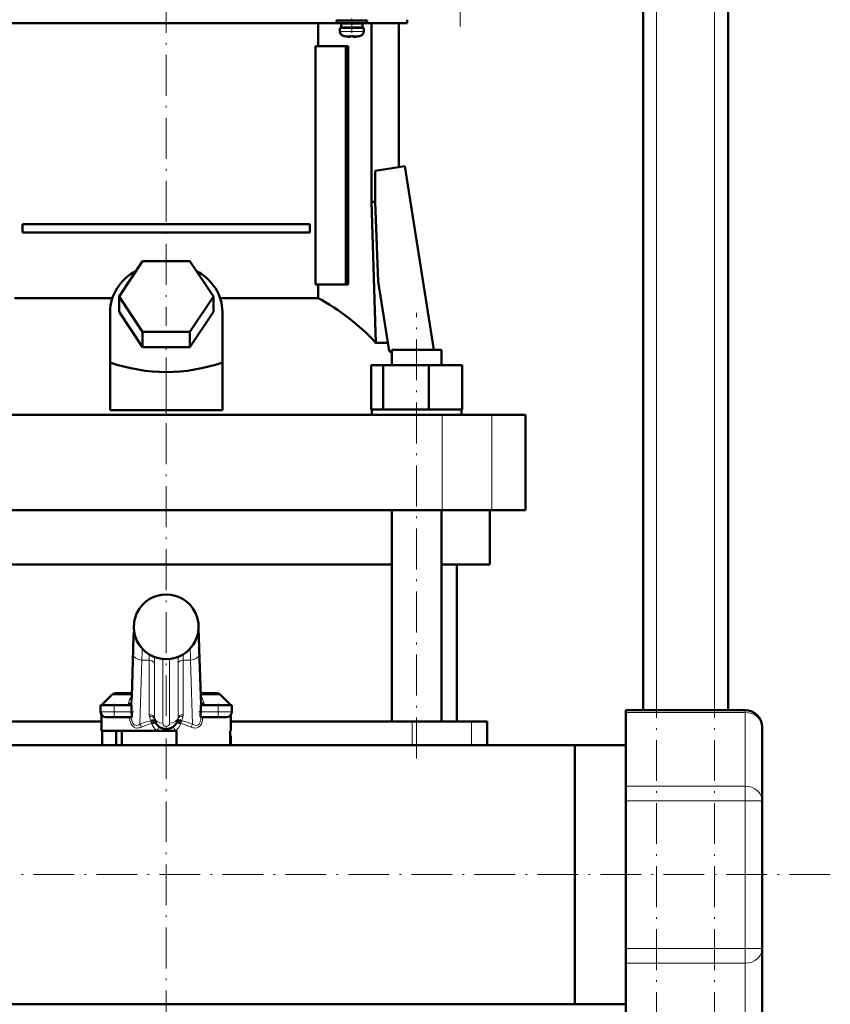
# Model space of a CAD drawing. Extents: x -1358 to 1757, y -1535 to 612.
# Tile 57 of 84: x 254 to 492, y -173 to 116. Entities that reach past the tile are written whole.
import ezdxf

# ---------------------------------------------------------------- set-up
doc = ezdxf.new("R2010")
doc.units = 0
doc.linetypes.add('DASHDOT', pattern=[18.5, 12, -3, 0.5, -3])

msp = doc.modelspace()

# ---------------------------------------------------------------- linework, layer by layer
at = {"color": 7, "linetype": 'DASHDOT', "lineweight": 18}
for p, q in [((440.79, -348.42), (440.79, 611.58)), ((457.79, -348.42), (457.79, 611.58)), ((383.09, 113.5), (383.09, 305.55)), ((296.79, 123.71), (296.79, 25.63)), ((370.33, -101.32), (370.33, 29.48)), ((296.79, -236.92), (296.79, 21.08)), ((491.79, -135.42), (-228.19, -135.42))]:
    msp.add_line(p, q, dxfattribs=at)
at = {"color": 7, "lineweight": 50}
for p, q in [((436.79, -87.12), (436.79, 531.58)), ((461.79, -87.12), (461.79, 361.58)), ((235.79, 114.48), (296.79, 114.48)), ((296.79, 114.48), (346.79, 114.48)), ((341.38, 114.48), (341.38, 107.78)), ((351.29, 115.28), (346.79, 115.28)), ((346.79, 114.48), (346.79, 115.28)), ((351.29, 114.48), (346.79, 114.48)), ((347.79, 113.18), (351.29, 113.18)), ((347.79, 112.05), (347.79, 113.18)), ((351.29, 114.38), (348.14, 114.38)), ((348.14, 113.28), (348.14, 114.38)), ((351.29, 113.28), (348.14, 113.28)), ((349.29, 115.28), (349.29, 115.53)), ((349.29, 114.38), (349.29, 114.48)), ((349.29, 113.18), (349.29, 113.28)), ((355.79, 115.28), (351.29, 115.28)), ((355.79, 114.48), (351.29, 114.48)), ((354.44, 114.38), (351.29, 114.38)), ((354.44, 113.28), (351.29, 113.28)), ((354.79, 113.18), (351.29, 113.18)), ((353.29, 115.53), (353.29, 115.28)), ((353.29, 114.48), (353.29, 114.38)), ((353.29, 113.28), (353.29, 113.18)), ((354.44, 114.38), (354.44, 113.28)), ((354.79, 112.05), (354.79, 113.18)), ((355.79, 114.48), (355.79, 115.28)), ((355.79, 114.48), (367.54, 114.48)), ((357.1, 114.48), (357.1, 62.08)), ((365.09, 114.48), (365.09, 72.3)), ((367.54, 115.53), (367.54, 114.48)), ((349.36, 110.64), (349.37, 110.65)), ((350.79, 110.65), (350.79, 110.5)), ((351.79, 110.65), (351.79, 110.5)), ((353.21, 110.65), (353.22, 110.64)), ((340.66, 107.78), (340.66, 37.78)), ((349.51, 107.78), (340.66, 107.78)), ((349.51, 37.78), (349.51, 107.78)), ((350.21, 107.78), (349.51, 107.78)), ((350.21, 107.78), (350.21, 37.78)), ((358.15, 71.2), (366.85, 72.58)), ((366.85, 72.58), (375.4, 18.58)), ((358.15, 62.08), (358.15, 71.2)), ((357.1, 62.08), (358.15, 62.08)), ((357.1, 62.08), (358.37, 20.64)), ((359.06, 38.68), (358.15, 62.08)), ((254.6, 55.53), (338.98, 55.53)), ((254.6, 55.53), (254.6, 53.03)), ((338.98, 55.53), (338.98, 53.03)), ((338.98, 53.03), (254.6, 53.03)), ((282.93, 34.28), (289.86, 44.67)), ((289.86, 44.67), (303.72, 44.67)), ((303.72, 44.67), (310.65, 34.28)), ((340.66, 37.78), (349.51, 37.78)), ((341.38, 37.78), (341.38, 33.8)), ((349.51, 37.78), (350.21, 37.78)), ((362.28, 18.36), (359.06, 38.68)), ((252.2, 33.8), (280.96, 33.8)), ((289.86, 23.88), (282.93, 34.28)), ((282.93, 29.78), (282.93, 34.28)), ((310.65, 34.28), (303.72, 23.88)), ((310.65, 29.78), (310.65, 34.28)), ((312.62, 33.8), (341.38, 33.8)), ((280.29, 14.93), (280.29, 29.78)), ((289.86, 19.38), (282.93, 29.78)), ((310.65, 29.78), (303.72, 19.38)), ((313.29, 14.93), (313.29, 29.78)), ((303.72, 23.88), (289.86, 23.88)), ((289.86, 19.38), (289.86, 23.88)), ((303.72, 19.38), (303.72, 23.88)), ((358.37, 20.64), (361.92, 20.64)), ((303.72, 19.38), (289.86, 19.38)), ((363.03, 18.58), (375.49, 18.58)), ((363.03, 14.08), (363.03, 18.58)), ((375.49, 18.58), (377.63, 18.58)), ((377.63, 14.08), (377.63, 18.58)), ((377.63, 14.08), (377.63, 18.58)), ((280.29, 0.94), (280.29, 14.93)), ((313.29, 0.94), (313.29, 14.93)), ((356.95, 14.08), (360.53, 14.08)), ((356.95, 1.08), (356.95, 14.08)), ((360.53, 14.08), (373.92, 14.08)), ((360.53, 1.08), (360.53, 14.08)), ((373.92, 14.08), (383.71, 14.08)), ((373.92, 1.08), (373.92, 14.08)), ((383.71, 1.08), (383.71, 14.08)), ((383.71, 1.08), (383.71, 14.08)), ((280.29, 0.94), (296.79, 0.94)), ((296.79, 0.94), (313.29, 0.94)), ((356.95, 1.08), (357.32, 1.08)), ((357.13, 1.08), (360.16, 1.08)), ((357.13, -0.42), (357.13, 1.08)), ((360.16, 1.08), (360.53, 1.08)), ((360.53, 1.08), (361.91, 1.08)), ((361.91, 1.08), (372.54, 1.08)), ((372.54, 1.08), (373.92, 1.08)), ((373.92, 1.08), (374.93, 1.08)), ((374.93, 1.08), (382.7, 1.08)), ((382.7, 1.08), (383.71, 1.08)), ((383.53, 1.08), (383.53, -0.42)), ((383.53, 1.08), (383.53, -0.42)), ((215.8, -0.42), (377.78, -0.42)), ((377.78, -0.42), (392.36, -0.42)), ((392.36, -0.42), (402.29, -0.42)), ((402.29, -28.42), (402.29, -0.42)), ((377.78, -28.42), (215.8, -28.42)), ((363.03, -90.42), (363.03, -28.42)), ((377.63, -90.42), (377.63, -28.42)), ((392.36, -28.42), (377.78, -28.42)), ((391.79, -44.42), (391.79, -28.42)), ((402.29, -28.42), (392.36, -28.42)), ((296.79, -44.42), (230.55, -44.42)), ((363.03, -44.42), (296.79, -44.42)), ((391.79, -44.42), (377.63, -44.42)), ((382.14, -90.42), (382.14, -44.42)), ((288.3, -58.42), (288.3, -58.42)), ((305.28, -58.42), (305.29, -58.42)), ((286.65, -82.99), (287.07, -69.19)), ((288.3, -66.94), (288.3, -66.94)), ((305.28, -66.94), (305.28, -66.94)), ((306.51, -69.19), (306.93, -82.99)), ((280.85, -82.61), (277.79, -85.67)), ((286.67, -82.17), (281.91, -82.17)), ((286.59, -84.2), (286.65, -82.99)), ((311.67, -82.17), (306.91, -82.17)), ((306.99, -84.2), (306.93, -82.99)), ((312.73, -82.61), (315.79, -85.67)), ((281.54, -85.67), (277.54, -85.67)), ((277.54, -87.67), (277.54, -85.67)), ((279.33, -85.67), (277.79, -85.67)), ((281.54, -85.67), (286.61, -85.67)), ((286.61, -85.67), (286.61, -87.11)), ((306.97, -85.67), (312.04, -85.67)), ((306.97, -87.11), (306.97, -85.67)), ((316.04, -85.67), (312.04, -85.67)), ((315.79, -85.67), (314.83, -85.67)), ((316.04, -87.67), (316.04, -85.67)), ((277.79, -93.17), (277.79, -88.5)), ((279.04, -89.17), (281.54, -89.17)), ((286.6, -89.17), (281.54, -89.17)), ((312.04, -89.17), (306.98, -89.17)), ((312.04, -89.17), (314.54, -89.17)), ((315.79, -93.17), (315.79, -88.5)), ((431.79, -87.79), (431.79, -87.12)), ((431.79, -87.12), (466.79, -87.12)), ((431.79, -87.79), (431.79, -109.44)), ((277.79, -90.42), (224.54, -90.42)), ((369.04, -90.42), (315.79, -90.42)), ((386.41, -90.42), (369.04, -90.42)), ((391.04, -90.42), (386.41, -90.42)), ((391.04, -90.42), (391.04, -97.37)), ((471.79, -92.12), (471.79, -113.77)), ((294.01, -93.17), (277.79, -93.17)), ((278.03, -93.17), (278.03, -97.37)), ((282.09, -93.17), (282.09, -97.37)), ((283.79, -93.17), (283.79, -97.37)), ((294.01, -93.17), (296.79, -93.17)), ((296.79, -93.17), (299.57, -93.17)), ((299.79, -93.17), (299.57, -93.17)), ((299.79, -97.37), (299.79, -93.17)), ((315.55, -93.17), (315.55, -97.37)), ((315.79, -93.17), (315.55, -93.17)), ((315.79, -97.37), (315.79, -95.17)), ((416.79, -97.37), (150.24, -97.37)), ((391.04, -97.37), (416.79, -97.37)), ((416.79, -97.37), (431.79, -97.37)), ((416.79, -102.03), (416.79, -97.37)), ((416.79, -97.37), (431.79, -97.37)), ((416.79, -97.37), (416.79, -135.42)), ((416.79, -173.47), (416.79, -102.03)), ((431.79, -113.77), (431.79, -109.44)), ((431.79, -113.77), (431.79, -157.07)), ((471.79, -157.07), (471.79, -113.77)), ((416.79, -135.42), (416.79, -173.47)), ((431.79, -161.4), (431.79, -157.07)), ((471.79, -178.72), (471.79, -157.07)), ((431.79, -161.4), (431.79, -183.05)), ((416.79, -173.47), (-143.21, -173.47)), ((416.79, -173.47), (431.79, -173.47))]:
    msp.add_line(p, q, dxfattribs=at)
at = {"color": 7, "lineweight": 18}
for p, q in [((440.79, -87.12), (440.79, 531.58)), ((457.79, -87.12), (457.79, 531.58)), ((351.29, 112.05), (347.79, 112.05)), ((351.29, 110.8), (348.72, 110.8)), ((351.32, 112.05), (351.29, 112.05)), ((351.31, 110.8), (351.29, 110.8)), ((353.86, 110.8), (351.31, 110.8)), ((351.32, 112.05), (354.79, 112.05)), ((377.78, -28.42), (377.78, -0.42)), ((392.36, -28.42), (392.36, -0.42)), ((288.3, -58.42), (288.3, -58.42)), ((305.28, -58.42), (305.28, -58.42)), ((287.07, -69.26), (286.65, -83.06)), ((287.07, -69.26), (287.07, -69.19)), ((305.28, -66.94), (305.28, -66.94)), ((306.93, -83.06), (306.51, -69.26)), ((286.61, -87.11), (287.11, -70.68)), ((295.79, -72.12), (295.79, -90.94)), ((297.79, -90.94), (297.79, -72.12)), ((306.47, -70.68), (306.97, -87.11)), ((289.61, -72.45), (289.04, -91.27)), ((291.82, -72.45), (289.61, -72.45)), ((291.82, -88.47), (291.82, -72.45)), ((293.31, -73.37), (293.31, -89.39)), ((300.27, -89.39), (300.27, -73.37)), ((303.97, -72.45), (301.76, -72.45)), ((301.76, -72.45), (301.76, -88.47)), ((304.54, -91.27), (303.97, -72.45)), ((286.66, -82.61), (280.85, -82.61)), ((312.73, -82.61), (306.92, -82.61)), ((281.54, -87.67), (281.54, -85.67)), ((286.54, -84.66), (286.58, -85.67)), ((307, -85.67), (307.04, -84.66)), ((312.04, -87.67), (312.04, -85.67)), ((281.54, -87.67), (277.54, -87.67)), ((281.54, -87.67), (286.64, -87.67)), ((281.54, -87.67), (281.54, -89.17)), ((306.94, -87.67), (312.04, -87.67)), ((316.04, -87.67), (312.04, -87.67)), ((312.04, -89.17), (312.04, -87.67)), ((431.79, -87.79), (466.79, -87.79)), ((466.79, -87.79), (466.79, -87.12)), ((466.79, -87.79), (466.79, -109.44)), ((292.24, -90.24), (292.26, -90.23)), ((292.51, -91.09), (292.62, -91.04)), ((301.07, -91.09), (300.96, -91.04)), ((301.32, -90.23), (301.34, -90.24)), ((369.04, -90.42), (369.04, -97.37)), ((386.41, -90.42), (386.41, -97.37)), ((315.79, -95.17), (315.55, -95.17)), ((431.79, -109.44), (466.79, -109.44)), ((466.79, -113.77), (466.79, -109.44)), ((431.79, -113.77), (466.79, -113.77)), ((466.79, -157.07), (466.79, -113.77)), ((471.79, -113.77), (466.79, -113.77)), ((431.79, -157.07), (466.79, -157.07)), ((466.79, -161.4), (466.79, -157.07)), ((471.79, -157.07), (466.79, -157.07)), ((431.79, -161.4), (466.79, -161.4)), ((466.79, -183.05), (466.79, -161.4))]:
    msp.add_line(p, q, dxfattribs=at)
at = {"color": 7, "linetype": 'DASHDOT', "lineweight": 18, "ltscale": 0.104369}
msp.add_line((351.29, 111.7), (351.29, 115.87), dxfattribs=at)
at = {"color": 7, "linetype": 'DASHDOT', "lineweight": 18, "ltscale": 0.000941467}
msp.add_line((350.29, 110.5), (350.29, 110.46), dxfattribs=at)
at = {"color": 7, "linetype": 'DASHDOT', "lineweight": 18, "ltscale": 0.000794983}
msp.add_line((352.29, 110.5), (352.29, 110.47), dxfattribs=at)
at = {"color": 7, "linetype": 'DASHDOT', "lineweight": 18, "ltscale": 0.419809}
msp.add_line((296.79, -0.46), (296.79, 16.33), dxfattribs=at)
at = {"color": 7, "linetype": 'DASHDOT', "lineweight": 18, "ltscale": 0.105015}
for p, q in [((281.54, -89.52), (281.54, -85.32)), ((312.04, -89.52), (312.04, -85.32))]:
    msp.add_line(p, q, dxfattribs=at)
at = {"color": 7, "linetype": 'DASHDOT', "lineweight": 18, "ltscale": 0.156255}
msp.add_line((287.27, -87.67), (281.02, -87.67), dxfattribs=at)
at = {"color": 7, "linetype": 'DASHDOT', "lineweight": 18, "ltscale": 0.156299}
msp.add_line((312.56, -87.67), (306.31, -87.67), dxfattribs=at)
at = {"color": 7, "lineweight": 50}
for points in [[(350.79, 110.5), (350.79, 110.49), (350.79, 110.49), (350.78, 110.49), (350.76, 110.48), (350.7, 110.47), (350.29, 110.5)], [(351.79, 110.5), (351.79, 110.49), (351.8, 110.49), (351.81, 110.48), (351.84, 110.48)], [(351.79, 110.5), (351.79, 110.49), (351.8, 110.49), (351.8, 110.49), (351.82, 110.48), (351.87, 110.48), (352.02, 110.48), (352.29, 110.5)], [(287.07, -69.19), (287.22, -65.46), (287.34, -63.66)], [(306.51, -69.19), (306.36, -65.46), (306.24, -63.66)], [(286.64, -87.67), (286.7, -88.14), (286.74, -88.56), (286.73, -88.9), (286.66, -89.12), (286.63, -89.16), (286.61, -89.17), (286.6, -89.17)], [(306.98, -89.17), (306.97, -89.17), (306.94, -89.15), (306.91, -89.11), (306.86, -88.97), (306.84, -88.67), (306.86, -88.28), (306.94, -87.67)], [(292.26, -90.23), (292.71, -90.17), (293.13, -90.22), (293.37, -90.34), (293.55, -90.51), (293.59, -90.6)], [(292.62, -91.04), (293.51, -90.65), (293.59, -90.61), (293.59, -90.6), (293.59, -90.6), (293.59, -90.6)], [(301.32, -90.23), (300.87, -90.17), (300.45, -90.22), (300.21, -90.34), (300.04, -90.51), (299.99, -90.6)], [(300.96, -91.04), (300.07, -90.65), (300, -90.61), (299.99, -90.6), (299.99, -90.6), (299.99, -90.6), (299.99, -90.6)]]:
    msp.add_lwpolyline(points, dxfattribs=at)
at = {"color": 7, "lineweight": 18}
for points in [[(287.35, -63.72), (287.25, -65.05), (287.15, -66.93), (287.07, -69.26)], [(287.11, -70.68), (287.23, -67.68), (287.3, -66.46), (287.39, -65.4), (287.44, -65.04), (287.51, -64.72)], [(306.07, -64.72), (306.1, -64.8), (306.15, -65.11), (306.24, -65.89), (306.32, -67.05), (306.47, -70.68)], [(306.51, -69.26), (306.34, -65.19), (306.23, -63.72)], [(286.65, -83.06), (286.6, -84.15), (286.55, -84.62), (286.54, -84.66)], [(307.04, -84.66), (307.01, -84.5), (306.96, -83.71), (306.93, -83.06)], [(286.96, -91.86), (286.69, -91.55), (286.47, -91.2), (286.26, -90.66), (286.12, -90.08), (286.04, -89.17)], [(286.56, -89.17), (286.58, -89.68), (286.66, -90.18), (286.8, -90.64), (287, -91.04), (287.27, -91.34), (287.6, -91.53), (287.97, -91.6), (288.34, -91.56), (288.72, -91.44), (289.04, -91.27)], [(304.54, -91.27), (304.92, -91.46), (305.3, -91.58), (305.68, -91.6), (306.03, -91.51), (306.35, -91.31), (306.61, -91), (306.8, -90.6), (306.93, -90.15), (307, -89.66), (307.03, -89.17)], [(307.55, -89.17), (307.46, -90.07), (307.37, -90.51), (307.23, -90.93), (306.96, -91.45), (306.62, -91.86)], [(289.5, -92.12), (288.97, -92.3), (288.57, -92.37), (288.17, -92.38), (287.65, -92.28), (287.28, -92.11), (286.96, -91.86)], [(306.62, -91.86), (306.29, -92.11), (305.92, -92.28), (305.4, -92.38), (305, -92.37), (304.6, -92.3), (304.08, -92.12)]]:
    msp.add_lwpolyline(points, dxfattribs=at)
at = {"color": 7, "lineweight": 50}
for centre, radius, start, end in [((349.09, 112.05), 1.3, 180, 253.3985), ((351.29, 119.43), 9, 253.3985, 257.6222), ((351.29, 119.43), 8.99, 257.6503, 263.6107), ((351.29, 119.43), 8.99, 257.6503, 263.6107), ((350.75, 114.51), 4.04, 263.5178, 266.839), ((351.29, 120.54), 9.9, 267.106, 269.9999), ((351.29, 120.54), 9.9, 267.106, 269.9999), ((351.29, 120.54), 9.9, 269.9998, 272.8943), ((351.29, 120.54), 9.9, 269.9998, 272.8943), ((351.87, 114.05), 3.58, 272.1824, 275.7456), ((351.29, 119.43), 8.99, 276.3897, 282.3492), ((351.29, 119.43), 8.99, 276.3893, 282.3497), ((351.29, 119.43), 9, 282.3778, 286.6016), ((353.49, 112.05), 1.3, 286.6016, 360), ((313.79, -32.69), 70.4, 45.6234, 46.4754), ((296.79, -62.69), 9.5, 89.9814, 153.3195), ((296.79, -62.69), 9.5, 26.6805, 90.0186), ((296.8, -62.67), 9.51, 153.4263, 187.387), ((296.78, -62.67), 9.51, 346.7141, 26.5742), ((296.79, -62.68), 9.5, 187.3848, 206.6486), ((296.79, -62.67), 9.5, 333.349, 346.7103), ((296.79, -62.67), 9.5, 206.718, 270.012), ((296.79, -62.67), 9.5, 269.9881, 333.282), ((281.91, -83.67), 1.5, 90, 135.0001), ((311.67, -83.67), 1.5, 44.9999, 90), ((279.04, -87.67), 1.5, 180, 270), ((291.55, -87.11), 4.94, 179.9847, 186.4874), ((302.03, -87.11), 4.94, 353.5126, 0.0153), ((314.54, -87.67), 1.5, 270, 360), ((466.79, -92.12), 5, 0, 90), ((296.79, -89.17), 3.5, 190.1821, 349.8179), ((314.79, -95.17), 1, 0, 40.389)]:
    msp.add_arc(centre, radius, start, end, dxfattribs=at)
at = {"color": 7, "lineweight": 18}
for centre, radius, start, end in [((296.79, -62.69), 9.5, 89.9745, 153.3096), ((296.8, -62.69), 9.5, 26.6904, 90.0255), ((296.8, -62.67), 9.51, 153.4268, 179.9921), ((296.78, -62.67), 9.51, 0.0071, 26.5738), ((296.8, -62.67), 9.5, 179.9967, 187.3964), ((296.77, -62.67), 9.52, 346.7199, 359.9981), ((296.8, -62.68), 9.5, 187.3855, 206.6475), ((296.79, -62.67), 9.5, 333.3501, 346.7092), ((296.78, -62.67), 9.49, 206.709, 246.2678), ((392.13, -75.66), 102.56, 176.3207, 178.2049), ((296.8, -62.67), 9.49, 293.7322, 333.291), ((201.46, -75.66), 102.56, 1.7951, 3.6793), ((337.27, -72.24), 45.45, 178.1642, 180.2627), ((296.79, -62.66), 9.51, 246.2584, 293.7443), ((351.42, -73.13), 58.11, 178.4091, 180.2392), ((242.26, -73.13), 58.01, 359.7594, 1.5927), ((256.25, -72.23), 45.51, 359.7351, 1.8306), ((289.71, -85.7), 4.04, 139.2241, 175.1952), ((303.88, -85.7), 4.03, 12.1627, 40.8096), ((289.64, -85.71), 3.97, 174.9987, 179.4953), ((288.89, -84.52), 2.35, 166.1731, 178.0673), ((288.77, -84.52), 2.23, 177.8674, 183.4004), ((304.69, -84.52), 2.35, 1.9474, 13.8198), ((304.81, -84.52), 2.23, 356.5997, 2.1326), ((302.72, -85.88), 5.21, 5.6657, 11.4075), ((303.94, -85.71), 3.97, 0.5047, 5.0013), ((294.82, -88.47), 3, 180.0066, 190.2056), ((296.79, -88.11), 5, 190.186, 205.1032), ((295.56, -89.39), 2.25, 180.0051, 190.202), ((298.02, -89.39), 2.25, 349.798, 359.9949), ((296.79, -88.11), 5, 334.8968, 349.814), ((298.76, -88.47), 3, 349.7944, 359.9934), ((296.79, -109.93), 20.21, 103.0222, 112.5684), ((296.86, -108.77), 18.21, 103.8308, 113.8572), ((297.16, -89.33), 4.97, 200.7387, 230.6703), ((296.79, -90.94), 1, 180.0017, 359.9982), ((296.42, -89.33), 4.97, 309.3297, 339.2613), ((296.72, -108.77), 18.21, 66.1428, 76.1692), ((296.79, -109.93), 20.21, 67.4316, 76.9777)]:
    msp.add_arc(centre, radius, start, end, dxfattribs=at)
at = {"color": 7, "lineweight": 50}
for centre, major_axis, ratio, start_param, end_param in [((296.79, 29.78), (-16.5, 0), 0.866025, 5.274708, 6.283185), ((296.79, 29.78), (-16.5, 0), 0.866025, 3.141593, 4.15007), ((314.45, -31.45), (0, 72.02), 0.882948, 5.520731, 5.845916), ((296.79, 158.18), (0, 146.07), 0.57735, 2.94467, 3.338515)]:
    msp.add_ellipse(centre, major_axis=major_axis, ratio=ratio, start_param=start_param, end_param=end_param, dxfattribs=at)
at = {"color": 7, "lineweight": 18}
for centre, major_axis, ratio, start_param, end_param in [((290.06, -64.67), (0, 2.5), 0.999534, 1.69169, 2.025879), ((303.53, -64.67), (0, 2.5), 0.999534, 4.256781, 4.590864), ((304.01, -69.26), (-2.5, -0.08), 0.706942, 3.098401, 3.141719), ((289.61, -70.68), (2.5, -0.08), 0.706942, 3.184784, 4.733985), ((303.97, -70.68), (2.5, 0.08), 0.706942, 4.690793, 6.239994), ((291.82, -73.51), (1.5, 0), 0.707107, 0.125328, 1.570796), ((301.76, -73.51), (1.5, 0), 0.707107, 1.570796, 3.016265), ((289.15, -83.06), (-2.5, 0.08), 0.706942, 6.282611, 6.326377), ((304.43, -83.06), (-2.5, -0.08), 0.706942, 3.098401, 3.141593), ((285.05, -84.3), (1.5, -0.09), 0.768176, 5.190194, 6.235676), ((285.04, -84.66), (1.5, 0.06), 0.783049, 5.18754, 6.234065), ((289.03, -84.67), (0, 2.5), 0.999534, 1.336579, 1.477634), ((304.55, -84.67), (0, 2.5), 0.999534, 4.805551, 4.946606), ((308.53, -84.3), (1.5, 0.09), 0.768176, 3.189102, 4.234584), ((308.54, -84.66), (1.5, -0.06), 0.783049, 3.190713, 4.237238), ((291.82, -89.53), (1.5, 0), 0.707107, 0.125328, 1.570796), ((291.87, -90.06), (1.48, 0.27), 0.701472, 0, 1.445468), ((295.79, -89.17), (2.5, 0), 0.707107, 3.26692, 4.712389), ((297.79, -89.17), (-2.5, 0), 0.707107, 1.570796, 3.016265), ((301.71, -90.06), (1.48, -0.27), 0.701472, 1.696124, 3.141593), ((301.76, -89.53), (-1.5, 0), 0.707107, 4.712389, 6.157857), ((466.79, -92.12), (5, 0), 0.866025, 0, 1.570796), ((289.04, -92.12), (0.46, -1.11), 0.358337, 1.422935, 2.282264), ((292.24, -91.09), (0.27, -1.17), 0.219779, 1.52002, 2.330806), ((292.26, -91.08), (0.37, -1.14), 0.29419, 1.509689, 2.308749), ((293.79, -93.17), (-0.9, -1.2), 0.117527, 1.658714, 3.141593), ((299.79, -93.17), (0.9, -1.2), 0.117527, 3.141593, 4.624471), ((301.32, -91.08), (-0.37, -1.14), 0.29419, 3.974436, 4.773496), ((301.34, -91.09), (-0.27, -1.17), 0.219779, 3.952379, 4.763165), ((304.54, -92.12), (-0.46, -1.11), 0.358337, 4.000921, 4.86025), ((466.79, -113.77), (5, 0), 0.866025, 0, 1.570796), ((466.79, -157.07), (5, 0), 0.866025, 4.712389, 6.283185)]:
    msp.add_ellipse(centre, major_axis=major_axis, ratio=ratio, start_param=start_param, end_param=end_param, dxfattribs=at)

doc.saveas('drawing.dxf')
